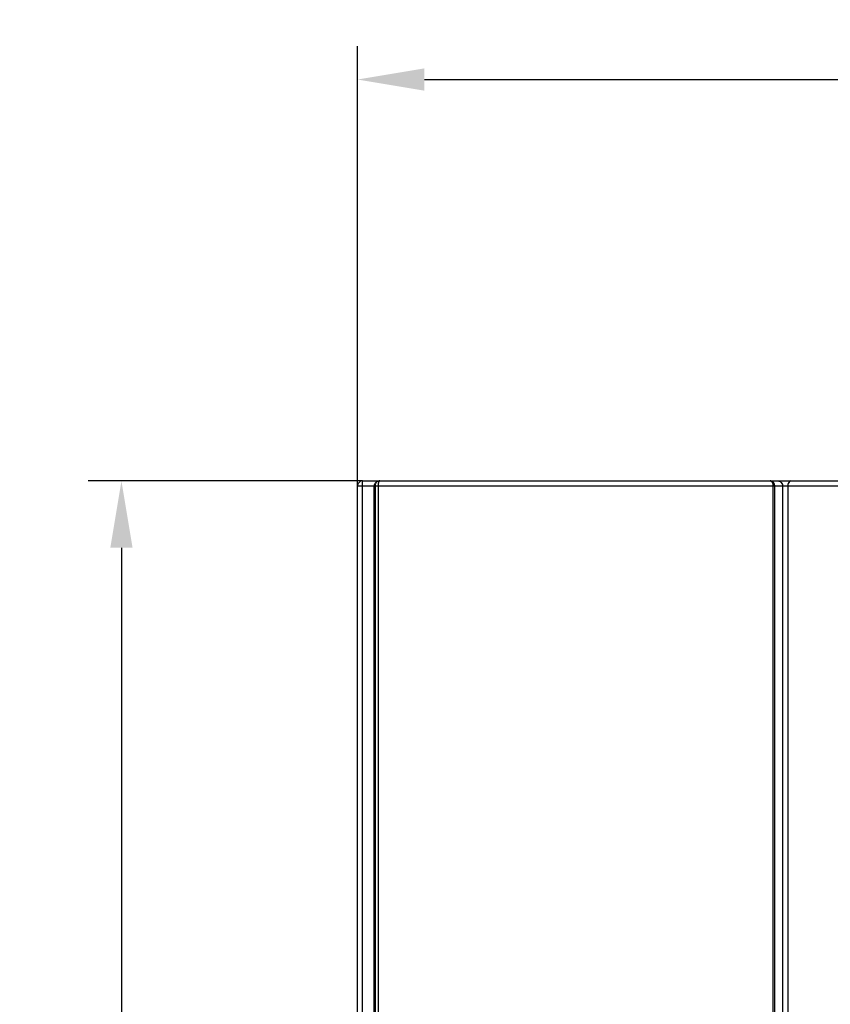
# Model space of a CAD drawing. Header units: millimetres. Extents: x -245 to 2192, y -983 to -162.
# Tile 33 of 48: x 1354 to 1402, y -413 to -354. Entities that reach past the tile are written whole.
import ezdxf

# ---------------------------------------------------------------- set-up
doc = ezdxf.new("R2010")
doc.units = ezdxf.units.MM
doc.header["$LTSCALE"] = 30.734
doc.header["$PDMODE"] = 3
doc.header["$PDSIZE"] = 2
doc.layers.get('0').update_dxf_attribs({"linetype": 'CONTINUOUS'})
doc.layers.get('Defpoints').update_dxf_attribs({"linetype": 'CONTINUOUS'})
doc.layers.add('00_COMPONENTS', color=7, linetype='CONTINUOUS')
doc.styles.get("Standard").update_dxf_attribs({"font": 'txt', "width": 0.707})
doc.dimstyles.get("Standard").update_dxf_attribs({"dimtxt": 3.5, "dimasz": 4, "dimexe": 2, "dimexo": 0, "dimtad": 1, "dimdsep": 46, "dimtxsty": 'Standard', "dimcen": 0.09, "dimclrt": 5, "dimadec": 0, "dimazin": 0, "dimtol": 1, "dimtp": 0.01, "dimtm": 0.01, "dimtfac": 1, "dimtofl": 0, "dimtmove": 0, "dimatfit": 3, "dimfxl": 0, "dimtolj": 1, "dimarcsym": 0})

# ---------------------------------------------------------------- blocks, each defined once
blk = doc.blocks.new('*D21')
at = {"color": 0, "lineweight": -2}
for p, q in [((1373.895, -381.655), (1373.895, -355.33)), ((1454.895, -381.655), (1454.895, -355.33)), ((1377.895, -357.33), (1407.054, -357.33)), ((1450.895, -357.33), (1421.737, -357.33))]:
    blk.add_line(p, q, dxfattribs=at)
at = {"color": 0}
for points in [[(1377.895, -356.664), (1377.895, -357.997), (1373.895, -357.33)], [(1450.895, -356.664), (1450.895, -357.997), (1454.895, -357.33)]]:
    blk.add_solid(points, dxfattribs=at)
at = {"layer": 'Defpoints', "color": 0}
for p in [(1373.895, -357.33), (1373.895, -381.655), (1454.895, -381.655)]:
    blk.add_point(p, dxfattribs=at)
at = {"color": 0, "insert": (1414.395, -357.33), "char_height": 3.5, "attachment_point": 5}
blk.add_mtext('\\A1;{\\H1.7143x;80±1}', dxfattribs=at)
blk = doc.blocks.new('*D22')
at = {"color": 0, "lineweight": -2}
for p, q in [((1374.195, -381.353), (1357.752, -381.353)), ((1359.752, -385.353), (1359.752, -462.306)), ((1359.752, -547.355), (1359.752, -469.556)), ((1374.195, -551.355), (1357.752, -551.355))]:
    blk.add_line(p, q, dxfattribs=at)
at = {"color": 0}
for points in [[(1359.086, -385.353), (1360.419, -385.353), (1359.752, -381.353)], [(1359.086, -547.355), (1360.419, -547.355), (1359.752, -551.355)]]:
    blk.add_solid(points, dxfattribs=at)
at = {"layer": 'Defpoints', "color": 0}
for p in [(1374.195, -381.353), (1359.752, -551.355), (1374.195, -551.355)]:
    blk.add_point(p, dxfattribs=at)
at = {"color": 0, "insert": (1359.752, -465.931), "char_height": 3.5, "attachment_point": 5}
blk.add_mtext('\\A1;{\\H1.7143x;170}', dxfattribs=at)

msp = doc.modelspace()

# ---------------------------------------------------------------- linework, layer by layer
at = {"color": 7, "linetype": 'Continuous'}
for p, q in [((1373.895, -551.053), (1373.895, -381.653)), ((1373.895, -381.653), (1411.295, -381.653)), ((1374.195, -555.153), (1374.195, -381.353)), ((1374.195, -381.353), (1454.595, -381.353)), ((1374.895, -550.612), (1374.895, -381.653)), ((1374.938, -381.653), (1374.938, -550.564)), ((1375.137, -381.653), (1375.137, -550.569)), ((1375.218, -381.357), (1375.232, -381.353)), ((1398.777, -514.227), (1398.777, -381.653)), ((1398.875, -514.227), (1398.875, -381.653)), ((1399.344, -381.653), (1399.344, -511.915)), ((1399.666, -381.653), (1399.666, -511.915))]:
    msp.add_line(p, q, dxfattribs=at)
for points in [[(1374.895, -381.653), (1374.901, -381.594), (1374.918, -381.537), (1374.944, -381.485), (1374.98, -381.44), (1375.022, -381.404), (1375.07, -381.377), (1375.124, -381.359), (1375.18, -381.353)], [(1375.232, -381.353), (1375.19, -381.357), (1375.15, -381.365), (1375.113, -381.379), (1375.08, -381.397), (1375.05, -381.418), (1375.024, -381.441), (1375.002, -381.466), (1374.983, -381.493), (1374.968, -381.52), (1374.957, -381.547), (1374.948, -381.575), (1374.942, -381.602), (1374.939, -381.628), (1374.938, -381.653)], [(1375.137, -381.653), (1375.138, -381.628), (1375.139, -381.602), (1375.141, -381.575), (1375.143, -381.547), (1375.147, -381.52), (1375.152, -381.493), (1375.158, -381.466), (1375.165, -381.441), (1375.174, -381.418), (1375.183, -381.397), (1375.194, -381.379), (1375.206, -381.365), (1375.218, -381.357)], [(1398.719, -381.383), (1398.702, -381.375), (1398.683, -381.368), (1398.664, -381.362), (1398.644, -381.357), (1398.622, -381.354), (1398.6, -381.353)], [(1398.6, -381.353), (1398.615, -381.354), (1398.628, -381.357), (1398.641, -381.362), (1398.654, -381.368), (1398.666, -381.375), (1398.678, -381.384), (1398.689, -381.394), (1398.7, -381.406), (1398.711, -381.419), (1398.72, -381.434), (1398.729, -381.449), (1398.737, -381.464), (1398.745, -381.481), (1398.751, -381.498), (1398.757, -381.515), (1398.762, -381.533), (1398.766, -381.551), (1398.77, -381.57), (1398.773, -381.59), (1398.775, -381.61), (1398.776, -381.631), (1398.777, -381.653)], [(1398.875, -381.653), (1398.874, -381.631), (1398.872, -381.61), (1398.868, -381.59), (1398.864, -381.57), (1398.858, -381.551), (1398.852, -381.533), (1398.844, -381.515), (1398.835, -381.498), (1398.825, -381.481), (1398.813, -381.464), (1398.801, -381.449), (1398.787, -381.434), (1398.772, -381.419), (1398.756, -381.406), (1398.739, -381.394), (1398.721, -381.384), (1398.719, -381.383)], [(1399.047, -381.353), (1399.124, -381.364), (1399.196, -381.394), (1399.257, -381.441), (1399.305, -381.503), (1399.334, -381.576), (1399.344, -381.653)], [(1399.851, -381.353), (1399.803, -381.364), (1399.759, -381.394), (1399.72, -381.441), (1399.691, -381.503), (1399.672, -381.576), (1399.666, -381.653)]]:
    msp.add_lwpolyline(points, dxfattribs=at)
msp.add_arc((1374.195, -381.653), 0.3, 90, 180, dxfattribs=at)
at = {"layer": '00_COMPONENTS', "color": 7, "linetype": 'Continuous'}
msp.add_line((1375.232, -381.352), (1375.18, -381.352), dxfattribs=at)

# ---------------------------------------------------------------- dimensions: what is measured, and where the dimension line sits
at = {"color": 2}
dim = msp.add_linear_dim(base=(1373.895, -357.33), p1=(1454.895, -381.655), p2=(1373.895, -381.655), text='{\\H1.7143x;80±1}', dimstyle='Standard', override={"dimtad": 0, "dimtih": 1, "dimtoh": 1, "dimdec": 0, "dimzin": 0, "dimcen": 5.0292, "dimclrt": 0, "dimtol": 0, "dimtdec": 4, "dimtzin": 0}, dxfattribs=at)
dim.commit()
dim.dimension.update_dxf_attribs({"geometry": '*D21', "text_midpoint": (1414.395, -357.33)})
dim = msp.add_linear_dim(base=(1359.752, -551.355), p1=(1374.195, -381.353), p2=(1374.195, -551.355), angle=90, text='{\\H1.7143x;<>}', dimstyle='Standard', override={"dimtad": 0, "dimtih": 1, "dimtoh": 1, "dimdec": 0, "dimzin": 0, "dimcen": 5.0292, "dimclrt": 0, "dimtol": 0, "dimtdec": 4, "dimtzin": 0}, dxfattribs=at)
dim.commit()
dim.dimension.update_dxf_attribs({"geometry": '*D22', "text_midpoint": (1359.752, -465.931), "dimtype": 160})

doc.saveas('drawing.dxf')
